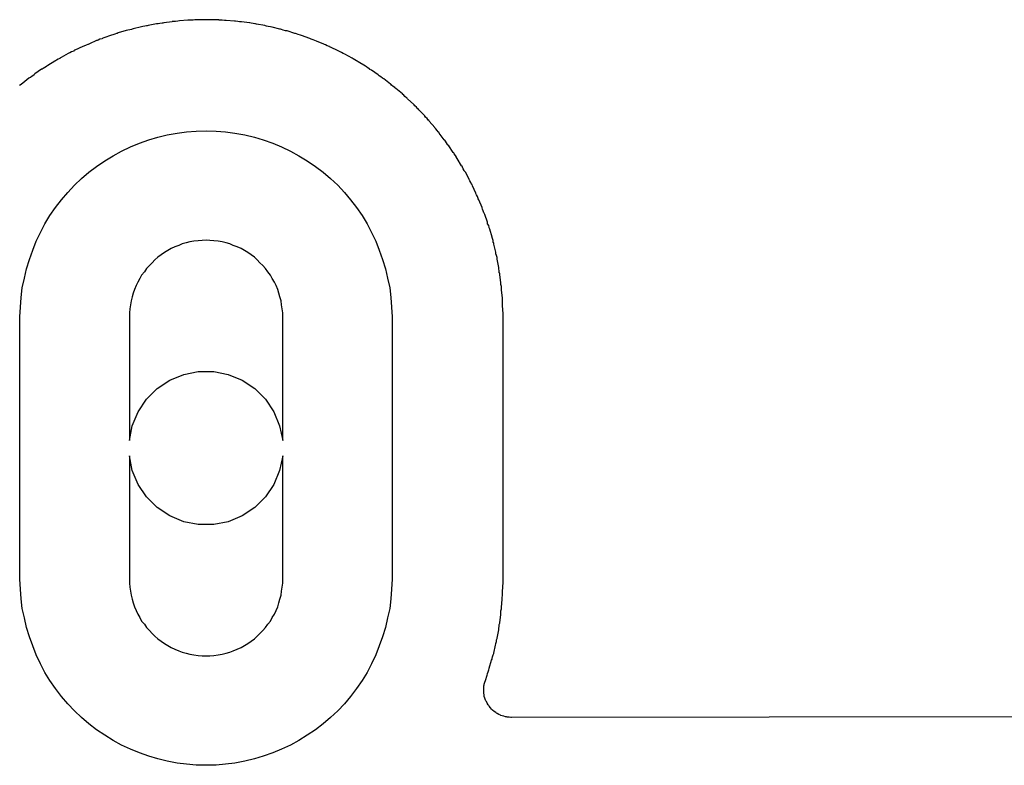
# Model space of a CAD drawing. Extents: x 2.6 to 14.5, y -8.4 to -1.4.
# Tile 32 of 43: x 12.323 to 12.5, y -8.407 to -8.273. Entities that reach past the tile are written whole.
import ezdxf

# ---------------------------------------------------------------- set-up
doc = ezdxf.new("R2010")
doc.units = 0
doc.header["$MEASUREMENT"] = 0
doc.layers.add('BLACK', color=7, linetype='CONTINUOUS')

msp = doc.modelspace()

# ---------------------------------------------------------------- linework, layer by layer
at = {"layer": 'BLACK', "linetype": 'CONTINUOUS'}
for p, q in [((12.3502, -8.27327), (12.3487, -8.27346)), ((12.3505, -8.27326), (12.3502, -8.27326)), ((12.3502, -8.27326), (12.3502, -8.27327)), ((12.3508, -8.27321), (12.3505, -8.27326)), ((12.3512, -8.27319), (12.3508, -8.27321)), ((12.3515, -8.27314), (12.3512, -8.27318)), ((12.3512, -8.27318), (12.3512, -8.27319)), ((12.353, -8.27302), (12.3515, -8.27314)), ((12.3532, -8.27302), (12.353, -8.27302)), ((12.353, -8.27302), (12.353, -8.27302)), ((12.3536, -8.273), (12.3532, -8.27302)), ((12.354, -8.273), (12.3536, -8.273)), ((12.3543, -8.27296), (12.354, -8.27299)), ((12.354, -8.27299), (12.354, -8.273)), ((12.3558, -8.27292), (12.3543, -8.27296)), ((12.3561, -8.27291), (12.3558, -8.27292)), ((12.3562, -8.27291), (12.3561, -8.27291)), ((12.3561, -8.27291), (12.3561, -8.27291)), ((12.3566, -8.27292), (12.3562, -8.27291)), ((12.3567, -8.27292), (12.3566, -8.27292)), ((12.357, -8.27293), (12.3567, -8.27292)), ((12.3571, -8.27292), (12.357, -8.27293)), ((12.3586, -8.27296), (12.3571, -8.27292)), ((12.3586, -8.27297), (12.3586, -8.27296)), ((12.3588, -8.273), (12.3586, -8.27297)), ((12.3592, -8.27301), (12.3588, -8.273)), ((12.3596, -8.27304), (12.3592, -8.27301)), ((12.3599, -8.27304), (12.3596, -8.27304)), ((12.3596, -8.27304), (12.3596, -8.27304)), ((12.3614, -8.27316), (12.3599, -8.27304)), ((12.3616, -8.2732), (12.3614, -8.27316)), ((12.3614, -8.27316), (12.3614, -8.27316)), ((12.362, -8.27324), (12.3616, -8.2732)), ((12.3623, -8.27329), (12.362, -8.27324)), ((12.3624, -8.27329), (12.3623, -8.27329)), ((12.3627, -8.2733), (12.3624, -8.27329)), ((12.3641, -8.27349), (12.3627, -8.2733)), ((12.3419, -8.27488), (12.3405, -8.2753)), ((12.342, -8.27486), (12.3419, -8.27488)), ((12.3422, -8.27482), (12.342, -8.27486)), ((12.3426, -8.27473), (12.3422, -8.27482)), ((12.3429, -8.27465), (12.3426, -8.27473)), ((12.343, -8.27462), (12.3429, -8.27465)), ((12.3432, -8.27455), (12.343, -8.27462)), ((12.3447, -8.2742), (12.3432, -8.27455)), ((12.3449, -8.27416), (12.3447, -8.27418)), ((12.3447, -8.27418), (12.3447, -8.2742)), ((12.3453, -8.27408), (12.3449, -8.27416)), ((12.3456, -8.27402), (12.3453, -8.27408)), ((12.3457, -8.274), (12.3456, -8.27402)), ((12.3459, -8.27393), (12.3457, -8.274)), ((12.3474, -8.27366), (12.3459, -8.27393)), ((12.3475, -8.27365), (12.3474, -8.27366)), ((12.3477, -8.27363), (12.3475, -8.27365)), ((12.348, -8.27357), (12.3477, -8.27363)), ((12.3484, -8.27353), (12.348, -8.27357)), ((12.3485, -8.27352), (12.3484, -8.27353)), ((12.3487, -8.27346), (12.3485, -8.27352)), ((12.3642, -8.2735), (12.3641, -8.27349)), ((12.3644, -8.27355), (12.3642, -8.2735)), ((12.3648, -8.27361), (12.3644, -8.27355)), ((12.3651, -8.27368), (12.3648, -8.27361)), ((12.3652, -8.27368), (12.3651, -8.27368)), ((12.3654, -8.2737), (12.3652, -8.27368)), ((12.3669, -8.27397), (12.3654, -8.2737)), ((12.367, -8.27399), (12.3669, -8.27397)), ((12.3672, -8.27405), (12.367, -8.27399)), ((12.3675, -8.27412), (12.3672, -8.27405)), ((12.3679, -8.27421), (12.3675, -8.27412)), ((12.3679, -8.27422), (12.3679, -8.27421)), ((12.3682, -8.27425), (12.3679, -8.27422)), ((12.3696, -8.2746), (12.3682, -8.27425)), ((12.3697, -8.27462), (12.3696, -8.2746)), ((12.3699, -8.27469), (12.3697, -8.27462)), ((12.3702, -8.27478), (12.3699, -8.27469)), ((12.3706, -8.27489), (12.3702, -8.27478)), ((12.3706, -8.2749), (12.3706, -8.27489)), ((12.3709, -8.27494), (12.3706, -8.2749)), ((12.3723, -8.27537), (12.3709, -8.27494)), ((12.3366, -8.27666), (12.3353, -8.27723)), ((12.3367, -8.27664), (12.3366, -8.27666)), ((12.3369, -8.27658), (12.3367, -8.27664)), ((12.3372, -8.27644), (12.3369, -8.27658)), ((12.3376, -8.27633), (12.3372, -8.27644)), ((12.3379, -8.2762), (12.3376, -8.2763)), ((12.3376, -8.2763), (12.3376, -8.27633)), ((12.3393, -8.2757), (12.3379, -8.2762)), ((12.3395, -8.27563), (12.3393, -8.27568)), ((12.3393, -8.27568), (12.3393, -8.2757)), ((12.3399, -8.27552), (12.3395, -8.27563)), ((12.3402, -8.27542), (12.3399, -8.27552)), ((12.3403, -8.27539), (12.3402, -8.27542)), ((12.3405, -8.2753), (12.3403, -8.27539)), ((12.3724, -8.27539), (12.3723, -8.27537)), ((12.3726, -8.27547), (12.3724, -8.27539)), ((12.3729, -8.27558), (12.3726, -8.27547)), ((12.3733, -8.2757), (12.3729, -8.27558)), ((12.3733, -8.27572), (12.3733, -8.2757)), ((12.3735, -8.27578), (12.3733, -8.27572)), ((12.375, -8.27628), (12.3735, -8.27578)), ((12.375, -8.2763), (12.375, -8.27628)), ((12.3752, -8.2764), (12.375, -8.2763)), ((12.3756, -8.27652), (12.3752, -8.2764)), ((12.3759, -8.27666), (12.3756, -8.27652)), ((12.3759, -8.27668), (12.3759, -8.27666)), ((12.3762, -8.27675), (12.3759, -8.27668)), ((12.3775, -8.27732), (12.3762, -8.27675)), ((12.3321, -8.27871), (12.3318, -8.27888)), ((12.3325, -8.27856), (12.3321, -8.27871)), ((12.3327, -8.2784), (12.3325, -8.27852)), ((12.3325, -8.27852), (12.3325, -8.27856)), ((12.3341, -8.27776), (12.3327, -8.2784)), ((12.3343, -8.27766), (12.3341, -8.27773)), ((12.3341, -8.27773), (12.3341, -8.27776)), ((12.3347, -8.27751), (12.3343, -8.27766)), ((12.335, -8.27738), (12.3347, -8.27751)), ((12.3351, -8.27735), (12.335, -8.27738)), ((12.3353, -8.27723), (12.3351, -8.27735)), ((12.3776, -8.27735), (12.3775, -8.27732)), ((12.3778, -8.27745), (12.3776, -8.27735)), ((12.3781, -8.27759), (12.3778, -8.27745)), ((12.3785, -8.27775), (12.3781, -8.27759)), ((12.3785, -8.27778), (12.3785, -8.27775)), ((12.3787, -8.27786), (12.3785, -8.27778)), ((12.3801, -8.2785), (12.3787, -8.27786)), ((12.3801, -8.27853), (12.3801, -8.2785)), ((12.3803, -8.27865), (12.3801, -8.27853)), ((12.3807, -8.2788), (12.3803, -8.27865)), ((12.3291, -8.28035), (12.3278, -8.28113)), ((12.3292, -8.28032), (12.3291, -8.28035)), ((12.3294, -8.28022), (12.3292, -8.28032)), ((12.3297, -8.28004), (12.3294, -8.28022)), ((12.33, -8.27987), (12.3297, -8.28004)), ((12.3302, -8.2797), (12.33, -8.27983)), ((12.33, -8.27983), (12.33, -8.27987)), ((12.3315, -8.27899), (12.3302, -8.2797)), ((12.3316, -8.27896), (12.3315, -8.27899)), ((12.3318, -8.27888), (12.3316, -8.27896)), ((12.381, -8.27898), (12.3807, -8.2788)), ((12.381, -8.27901), (12.381, -8.27898)), ((12.3813, -8.2791), (12.381, -8.27901)), ((12.3826, -8.27981), (12.3813, -8.2791)), ((12.3826, -8.27984), (12.3826, -8.27981)), ((12.3828, -8.27997), (12.3826, -8.27984)), ((12.3831, -8.28014), (12.3828, -8.27997)), ((12.3834, -8.28034), (12.3831, -8.28014)), ((12.3835, -8.28037), (12.3834, -8.28034)), ((12.3837, -8.28047), (12.3835, -8.28037)), ((12.385, -8.28125), (12.3837, -8.28047)), ((12.3267, -8.28184), (12.3255, -8.28268)), ((12.3268, -8.2818), (12.3267, -8.28184)), ((12.327, -8.2817), (12.3268, -8.2818)), ((12.3273, -8.2815), (12.327, -8.2817)), ((12.3276, -8.28131), (12.3273, -8.2815)), ((12.3278, -8.28113), (12.3276, -8.28127)), ((12.3276, -8.28127), (12.3276, -8.28131)), ((12.385, -8.28129), (12.385, -8.28125)), ((12.3852, -8.28142), (12.385, -8.28129)), ((12.3855, -8.28161), (12.3852, -8.28142)), ((12.3858, -8.28182), (12.3855, -8.28161)), ((12.3858, -8.28185), (12.3858, -8.28182)), ((12.3861, -8.28197), (12.3858, -8.28185)), ((12.3873, -8.28281), (12.3861, -8.28197)), ((12.3244, -8.28345), (12.3233, -8.28435)), ((12.3245, -8.2834), (12.3244, -8.28345)), ((12.3247, -8.28329), (12.3245, -8.2834)), ((12.325, -8.28308), (12.3247, -8.28329)), ((12.3253, -8.28288), (12.325, -8.28308)), ((12.3255, -8.28268), (12.3253, -8.28283)), ((12.3253, -8.28283), (12.3253, -8.28288)), ((12.3873, -8.28285), (12.3873, -8.28281)), ((12.3875, -8.28299), (12.3873, -8.28285)), ((12.3878, -8.2832), (12.3875, -8.28299)), ((12.3881, -8.28342), (12.3878, -8.2832)), ((12.3881, -8.28346), (12.3881, -8.28342)), ((12.3883, -8.28358), (12.3881, -8.28346)), ((12.3895, -8.28449), (12.3883, -8.28358)), ((12.323, -8.28456), (12.3227, -8.28478)), ((12.3231, -8.28452), (12.323, -8.28456)), ((12.3233, -8.28435), (12.3231, -8.28452)), ((12.3896, -8.28453), (12.3895, -8.28449)), ((12.3897, -8.28469), (12.3896, -8.28453)), ((12.39, -8.28491), (12.3897, -8.28469)), ((12.3903, -8.28514), (12.39, -8.28491)), ((12.3903, -8.28518), (12.3903, -8.28514)), ((12.3905, -8.28532), (12.3903, -8.28518)), ((12.3917, -8.28628), (12.3905, -8.28532)), ((12.3917, -8.28633), (12.3917, -8.28628)), ((12.3919, -8.28649), (12.3917, -8.28633)), ((12.3921, -8.28673), (12.3919, -8.28649)), ((12.3924, -8.28698), (12.3921, -8.28673)), ((12.3925, -8.28702), (12.3924, -8.28698)), ((12.3926, -8.28717), (12.3925, -8.28702)), ((12.3937, -8.2882), (12.3926, -8.28717)), ((12.3938, -8.28824), (12.3937, -8.2882)), ((12.3939, -8.28841), (12.3938, -8.28824)), ((12.3942, -8.28866), (12.3939, -8.28841)), ((12.3944, -8.28892), (12.3942, -8.28866)), ((12.3945, -8.28897), (12.3944, -8.28892)), ((12.3946, -8.28912), (12.3945, -8.28897)), ((12.3957, -8.2902), (12.3946, -8.28912)), ((12.3957, -8.29026), (12.3957, -8.2902)), ((12.3958, -8.29043), (12.3957, -8.29026)), ((12.3961, -8.29069), (12.3958, -8.29043)), ((12.3963, -8.29097), (12.3961, -8.29069)), ((12.3964, -8.29102), (12.3963, -8.29097)), ((12.3965, -8.29118), (12.3964, -8.29102)), ((12.3545, -8.29296), (12.3563, -8.29291)), ((12.3563, -8.29291), (12.3563, -8.29291)), ((12.3563, -8.29291), (12.3581, -8.29296)), ((12.3975, -8.29231), (12.3965, -8.29118)), ((12.3975, -8.29237), (12.3975, -8.29231)), ((12.3977, -8.29255), (12.3975, -8.29237)), ((12.3979, -8.29282), (12.3977, -8.29255)), ((12.3981, -8.29311), (12.3979, -8.29282)), ((12.3443, -8.29513), (12.346, -8.29455)), ((12.346, -8.29455), (12.3476, -8.29405)), ((12.346, -8.29455), (12.346, -8.29455)), ((12.346, -8.29455), (12.346, -8.29455)), ((12.3476, -8.29405), (12.3493, -8.29364)), ((12.3476, -8.29405), (12.3476, -8.29405)), ((12.3493, -8.29364), (12.3511, -8.29332)), ((12.3493, -8.29364), (12.3493, -8.29364)), ((12.3493, -8.29364), (12.3493, -8.29364)), ((12.3511, -8.29332), (12.3528, -8.29309)), ((12.3511, -8.29332), (12.3511, -8.29332)), ((12.3528, -8.29309), (12.3545, -8.29296)), ((12.3528, -8.29309), (12.3528, -8.29309)), ((12.3545, -8.29296), (12.3545, -8.29296)), ((12.3581, -8.29296), (12.3581, -8.29296)), ((12.3581, -8.29296), (12.3598, -8.29309)), ((12.3598, -8.29309), (12.3598, -8.29309)), ((12.3598, -8.29309), (12.3615, -8.29332)), ((12.3615, -8.29332), (12.3615, -8.29332)), ((12.3615, -8.29332), (12.3615, -8.29332)), ((12.3615, -8.29332), (12.3633, -8.29364)), ((12.3633, -8.29364), (12.3633, -8.29364)), ((12.3633, -8.29364), (12.365, -8.29405)), ((12.365, -8.29405), (12.365, -8.29405)), ((12.365, -8.29405), (12.365, -8.29405)), ((12.365, -8.29405), (12.3666, -8.29455)), ((12.3666, -8.29455), (12.3666, -8.29455)), ((12.3666, -8.29455), (12.3666, -8.29455)), ((12.3666, -8.29455), (12.3683, -8.29513)), ((12.3982, -8.29316), (12.3981, -8.29311)), ((12.3983, -8.29334), (12.3982, -8.29316)), ((12.3992, -8.29451), (12.3983, -8.29334)), ((12.3993, -8.29457), (12.3992, -8.29451)), ((12.3994, -8.29476), (12.3993, -8.29457)), ((12.3411, -8.29656), (12.3427, -8.2958)), ((12.3427, -8.2958), (12.3443, -8.29513)), ((12.3427, -8.2958), (12.3427, -8.2958)), ((12.3427, -8.2958), (12.3427, -8.2958)), ((12.3443, -8.29513), (12.3443, -8.29513)), ((12.3443, -8.29513), (12.3443, -8.29513)), ((12.3683, -8.29513), (12.3683, -8.29513)), ((12.3683, -8.29513), (12.3683, -8.29513)), ((12.3683, -8.29513), (12.3699, -8.2958)), ((12.3699, -8.2958), (12.3699, -8.2958)), ((12.3699, -8.2958), (12.3699, -8.2958)), ((12.3699, -8.2958), (12.3699, -8.2958)), ((12.3699, -8.2958), (12.3715, -8.29656)), ((12.3996, -8.29505), (12.3994, -8.29476)), ((12.3998, -8.29535), (12.3996, -8.29505)), ((12.3998, -8.2954), (12.3998, -8.29535)), ((12.4, -8.29558), (12.3998, -8.2954)), ((12.4008, -8.29681), (12.4, -8.29558)), ((12.3381, -8.29831), (12.3396, -8.2974)), ((12.3396, -8.2974), (12.3411, -8.29656)), ((12.3396, -8.2974), (12.3396, -8.2974)), ((12.3396, -8.2974), (12.3396, -8.2974)), ((12.3411, -8.29656), (12.3411, -8.29656)), ((12.3411, -8.29656), (12.3411, -8.29656)), ((12.3715, -8.29656), (12.3715, -8.29656)), ((12.3715, -8.29656), (12.373, -8.2974)), ((12.373, -8.2974), (12.373, -8.2974)), ((12.373, -8.2974), (12.3745, -8.29831)), ((12.4009, -8.29687), (12.4008, -8.29681)), ((12.401, -8.29706), (12.4009, -8.29687)), ((12.4012, -8.29736), (12.401, -8.29706)), ((12.4014, -8.29766), (12.4012, -8.29736)), ((12.4014, -8.29772), (12.4014, -8.29766)), ((12.4015, -8.29791), (12.4014, -8.29772)), ((12.4023, -8.29918), (12.4015, -8.29791)), ((12.3352, -8.30037), (12.3366, -8.2993)), ((12.3366, -8.2993), (12.3381, -8.29831)), ((12.3366, -8.2993), (12.3366, -8.2993)), ((12.3366, -8.2993), (12.3366, -8.2993)), ((12.3381, -8.29831), (12.3381, -8.29831)), ((12.3745, -8.29831), (12.3745, -8.29831)), ((12.3745, -8.29831), (12.3745, -8.29831)), ((12.3745, -8.29831), (12.3745, -8.29831)), ((12.3745, -8.29831), (12.376, -8.2993)), ((12.376, -8.2993), (12.376, -8.2993)), ((12.376, -8.2993), (12.376, -8.2993)), ((12.376, -8.2993), (12.376, -8.2993)), ((12.376, -8.2993), (12.376, -8.2993)), ((12.376, -8.2993), (12.3774, -8.30037)), ((12.4024, -8.29924), (12.4023, -8.29918)), ((12.4025, -8.29944), (12.4024, -8.29924)), ((12.4026, -8.29975), (12.4025, -8.29944)), ((12.4028, -8.30006), (12.4026, -8.29975)), ((12.3326, -8.30271), (12.3339, -8.30151)), ((12.3339, -8.30151), (12.3352, -8.30037)), ((12.3339, -8.30151), (12.3339, -8.30151)), ((12.3339, -8.30151), (12.3339, -8.30151)), ((12.3352, -8.30037), (12.3352, -8.30037)), ((12.3352, -8.30037), (12.3352, -8.30037)), ((12.3774, -8.30037), (12.3774, -8.30037)), ((12.3774, -8.30037), (12.3787, -8.30151)), ((12.3787, -8.30151), (12.3787, -8.30151)), ((12.3787, -8.30151), (12.38, -8.30271)), ((12.4028, -8.30012), (12.4028, -8.30006)), ((12.403, -8.30032), (12.4028, -8.30012)), ((12.4037, -8.30163), (12.403, -8.30032)), ((12.4037, -8.30169), (12.4037, -8.30163)), ((12.4038, -8.30189), (12.4037, -8.30169)), ((12.3314, -8.30398), (12.3326, -8.30271)), ((12.3326, -8.30271), (12.3326, -8.30271)), ((12.3326, -8.30271), (12.3326, -8.30271)), ((12.38, -8.30271), (12.38, -8.30271)), ((12.38, -8.30271), (12.38, -8.30271)), ((12.38, -8.30271), (12.3812, -8.30398)), ((12.404, -8.30221), (12.4038, -8.30189)), ((12.4041, -8.30253), (12.404, -8.30221)), ((12.4042, -8.30259), (12.4041, -8.30253)), ((12.4043, -8.30279), (12.4042, -8.30259)), ((12.4049, -8.30414), (12.4043, -8.30279)), ((12.3292, -8.30671), (12.3303, -8.30532)), ((12.3303, -8.30532), (12.3314, -8.30398)), ((12.3303, -8.30532), (12.3303, -8.30532)), ((12.3314, -8.30398), (12.3314, -8.30398)), ((12.3314, -8.30398), (12.3314, -8.30398)), ((12.3812, -8.30398), (12.3812, -8.30398)), ((12.3812, -8.30398), (12.3812, -8.30398)), ((12.3812, -8.30398), (12.3812, -8.30398)), ((12.3812, -8.30398), (12.3812, -8.30398)), ((12.3812, -8.30398), (12.3823, -8.30532)), ((12.3823, -8.30532), (12.3823, -8.30532)), ((12.3823, -8.30532), (12.3823, -8.30532)), ((12.3823, -8.30532), (12.3834, -8.30671)), ((12.4049, -8.3042), (12.4049, -8.30414)), ((12.405, -8.30441), (12.4049, -8.3042)), ((12.4052, -8.30473), (12.405, -8.30441)), ((12.4053, -8.30507), (12.4052, -8.30473)), ((12.4053, -8.30513), (12.4053, -8.30507)), ((12.4054, -8.30534), (12.4053, -8.30513)), ((12.3282, -8.30815), (12.3292, -8.30671)), ((12.3292, -8.30671), (12.3292, -8.30671)), ((12.3292, -8.30671), (12.3292, -8.30671)), ((12.3834, -8.30671), (12.3834, -8.30671)), ((12.3834, -8.30671), (12.3834, -8.30671)), ((12.3834, -8.30671), (12.3844, -8.30815)), ((12.406, -8.30671), (12.4054, -8.30534)), ((12.406, -8.30678), (12.406, -8.30671)), ((12.4061, -8.30699), (12.406, -8.30678)), ((12.4062, -8.30732), (12.4061, -8.30699)), ((12.3273, -8.30964), (12.3282, -8.30815)), ((12.3282, -8.30815), (12.3282, -8.30815)), ((12.3844, -8.30815), (12.3844, -8.30815)), ((12.3844, -8.30815), (12.3853, -8.30964)), ((12.4063, -8.30766), (12.4062, -8.30732)), ((12.4064, -8.30772), (12.4063, -8.30766)), ((12.4065, -8.30794), (12.4064, -8.30772)), ((12.407, -8.30934), (12.4065, -8.30794)), ((12.3265, -8.31118), (12.3273, -8.30964)), ((12.3273, -8.30964), (12.3273, -8.30964)), ((12.3273, -8.30964), (12.3273, -8.30964)), ((12.3853, -8.30964), (12.3853, -8.30964)), ((12.3853, -8.30964), (12.3853, -8.30964)), ((12.3853, -8.30964), (12.3861, -8.31118)), ((12.407, -8.30941), (12.407, -8.30934)), ((12.407, -8.30962), (12.407, -8.30941)), ((12.4072, -8.30996), (12.407, -8.30962)), ((12.4073, -8.31031), (12.4072, -8.30996)), ((12.4073, -8.31037), (12.4073, -8.31031)), ((12.4074, -8.31059), (12.4073, -8.31037)), ((12.4078, -8.31202), (12.4074, -8.31059)), ((12.3257, -8.31277), (12.3265, -8.31118)), ((12.3265, -8.31118), (12.3265, -8.31118)), ((12.3861, -8.31118), (12.3861, -8.31118)), ((12.3861, -8.31118), (12.3861, -8.31118)), ((12.3861, -8.31118), (12.3869, -8.31277)), ((12.4078, -8.31209), (12.4078, -8.31202)), ((12.4079, -8.3123), (12.4078, -8.31209)), ((12.408, -8.31265), (12.4079, -8.3123)), ((12.3251, -8.31438), (12.3257, -8.31277)), ((12.3257, -8.31277), (12.3257, -8.31277)), ((12.3257, -8.31277), (12.3257, -8.31277)), ((12.35, -8.3141), (12.3494, -8.31445)), ((12.3507, -8.31379), (12.35, -8.3141)), ((12.35, -8.3141), (12.35, -8.3141)), ((12.35, -8.3141), (12.35, -8.3141)), ((12.3514, -8.31352), (12.3507, -8.31379)), ((12.3507, -8.31379), (12.3507, -8.31379)), ((12.3507, -8.31379), (12.3507, -8.31379)), ((12.352, -8.31327), (12.3514, -8.31352)), ((12.3527, -8.31307), (12.352, -8.31327)), ((12.3534, -8.3129), (12.3527, -8.31307)), ((12.3541, -8.31277), (12.3534, -8.3129)), ((12.3534, -8.3129), (12.3534, -8.3129)), ((12.3549, -8.31268), (12.3541, -8.31277)), ((12.3541, -8.31277), (12.3541, -8.31277)), ((12.3556, -8.31262), (12.3549, -8.31268)), ((12.3549, -8.31268), (12.3549, -8.31268)), ((12.3563, -8.3126), (12.3556, -8.31262)), ((12.357, -8.31262), (12.3563, -8.3126)), ((12.3577, -8.31268), (12.357, -8.31262)), ((12.357, -8.31262), (12.357, -8.31262)), ((12.3585, -8.31277), (12.3577, -8.31268)), ((12.3592, -8.3129), (12.3585, -8.31277)), ((12.3585, -8.31277), (12.3585, -8.31277)), ((12.3599, -8.31307), (12.3592, -8.3129)), ((12.3592, -8.3129), (12.3592, -8.3129)), ((12.3606, -8.31327), (12.3599, -8.31307)), ((12.3599, -8.31307), (12.3599, -8.31307)), ((12.3612, -8.31352), (12.3606, -8.31327)), ((12.3606, -8.31327), (12.3606, -8.31327)), ((12.3619, -8.31379), (12.3612, -8.31352)), ((12.3612, -8.31352), (12.3612, -8.31352)), ((12.3626, -8.3141), (12.3619, -8.31379)), ((12.3619, -8.31379), (12.3619, -8.31379)), ((12.3632, -8.31445), (12.3626, -8.3141)), ((12.3869, -8.31277), (12.3869, -8.31277)), ((12.3869, -8.31277), (12.3869, -8.31277)), ((12.3869, -8.31277), (12.3875, -8.31438)), ((12.408, -8.313), (12.408, -8.31265)), ((12.4081, -8.31306), (12.408, -8.313)), ((12.4081, -8.31329), (12.4081, -8.31306)), ((12.4085, -8.31473), (12.4081, -8.31329)), ((12.3245, -8.31604), (12.3251, -8.31438)), ((12.3251, -8.31438), (12.3251, -8.31438)), ((12.3251, -8.31438), (12.3251, -8.31438)), ((12.3476, -8.31567), (12.3471, -8.31614)), ((12.3482, -8.31523), (12.3476, -8.31567)), ((12.3476, -8.31567), (12.3476, -8.31567)), ((12.3488, -8.31482), (12.3482, -8.31523)), ((12.3482, -8.31523), (12.3482, -8.31523)), ((12.3494, -8.31445), (12.3488, -8.31482)), ((12.3488, -8.31482), (12.3488, -8.31482)), ((12.3638, -8.31482), (12.3632, -8.31445)), ((12.3644, -8.31523), (12.3638, -8.31482)), ((12.3638, -8.31482), (12.3638, -8.31482)), ((12.3638, -8.31482), (12.3638, -8.31482)), ((12.365, -8.31567), (12.3644, -8.31523)), ((12.3644, -8.31523), (12.3644, -8.31523)), ((12.3644, -8.31523), (12.3644, -8.31523)), ((12.3655, -8.31614), (12.365, -8.31567)), ((12.3875, -8.31438), (12.3875, -8.31438)), ((12.3875, -8.31438), (12.3881, -8.31604)), ((12.4085, -8.3148), (12.4085, -8.31473)), ((12.4085, -8.31502), (12.4085, -8.3148)), ((12.4086, -8.31537), (12.4085, -8.31502)), ((12.4087, -8.31572), (12.4086, -8.31537)), ((12.4087, -8.31579), (12.4087, -8.31572)), ((12.4087, -8.31602), (12.4087, -8.31579)), ((12.3236, -8.31942), (12.324, -8.31772)), ((12.324, -8.31772), (12.3245, -8.31604)), ((12.324, -8.31772), (12.324, -8.31772)), ((12.324, -8.31772), (12.324, -8.31772)), ((12.3245, -8.31604), (12.3245, -8.31604)), ((12.3245, -8.31604), (12.3245, -8.31604)), ((12.3456, -8.31771), (12.3452, -8.31828)), ((12.3461, -8.31716), (12.3456, -8.31771)), ((12.3456, -8.31771), (12.3456, -8.31771)), ((12.3466, -8.31664), (12.3461, -8.31716)), ((12.3461, -8.31716), (12.3461, -8.31716)), ((12.3461, -8.31716), (12.3461, -8.31716)), ((12.3471, -8.31614), (12.3466, -8.31664)), ((12.3466, -8.31664), (12.3466, -8.31664)), ((12.3466, -8.31664), (12.3466, -8.31664)), ((12.3471, -8.31614), (12.3471, -8.31614)), ((12.366, -8.31664), (12.3655, -8.31614)), ((12.3655, -8.31614), (12.3655, -8.31614)), ((12.3655, -8.31614), (12.3655, -8.31614)), ((12.3665, -8.31716), (12.366, -8.31664)), ((12.366, -8.31664), (12.366, -8.31664)), ((12.366, -8.31664), (12.366, -8.31664)), ((12.367, -8.31771), (12.3665, -8.31716)), ((12.3665, -8.31716), (12.3665, -8.31716)), ((12.3674, -8.31828), (12.367, -8.31771)), ((12.3881, -8.31604), (12.3881, -8.31604)), ((12.3881, -8.31604), (12.3886, -8.31772)), ((12.3886, -8.31772), (12.3886, -8.31772)), ((12.3886, -8.31772), (12.389, -8.31942)), ((12.409, -8.31748), (12.4087, -8.31602)), ((12.409, -8.31755), (12.409, -8.31748)), ((12.409, -8.31777), (12.409, -8.31755)), ((12.3232, -8.32114), (12.3236, -8.31942)), ((12.3236, -8.31942), (12.3236, -8.31942)), ((12.3444, -8.31949), (12.344, -8.32012)), ((12.3447, -8.31887), (12.3444, -8.31949)), ((12.3452, -8.31828), (12.3447, -8.31887)), ((12.3447, -8.31887), (12.3447, -8.31887)), ((12.3679, -8.31887), (12.3674, -8.31828)), ((12.3674, -8.31828), (12.3674, -8.31828)), ((12.3682, -8.31949), (12.3679, -8.31887)), ((12.3679, -8.31887), (12.3679, -8.31887)), ((12.3686, -8.32012), (12.3682, -8.31949)), ((12.389, -8.31942), (12.389, -8.31942)), ((12.389, -8.31942), (12.3894, -8.32114)), ((12.4091, -8.31812), (12.409, -8.31777)), ((12.4091, -8.31848), (12.4091, -8.31812)), ((12.4092, -8.31854), (12.4091, -8.31848)), ((12.4092, -8.31877), (12.4092, -8.31854)), ((12.4094, -8.32025), (12.4092, -8.31877)), ((12.323, -8.32288), (12.3232, -8.32114)), ((12.3232, -8.32114), (12.3232, -8.32114)), ((12.3232, -8.32114), (12.3232, -8.32114)), ((12.3437, -8.32077), (12.3434, -8.32144)), ((12.344, -8.32012), (12.3437, -8.32077)), ((12.3689, -8.32077), (12.3686, -8.32012)), ((12.3686, -8.32012), (12.3686, -8.32012)), ((12.3686, -8.32012), (12.3686, -8.32012)), ((12.3692, -8.32144), (12.3689, -8.32077)), ((12.3689, -8.32077), (12.3689, -8.32077)), ((12.3689, -8.32077), (12.3689, -8.32077)), ((12.3894, -8.32114), (12.3894, -8.32114)), ((12.3894, -8.32114), (12.3896, -8.32288)), ((12.4094, -8.32032), (12.4094, -8.32025)), ((12.4094, -8.32054), (12.4094, -8.32032)), ((12.4095, -8.3209), (12.4094, -8.32054)), ((12.4095, -8.32125), (12.4095, -8.3209)), ((12.4095, -8.32132), (12.4095, -8.32125)), ((12.3229, -8.32463), (12.323, -8.32288)), ((12.323, -8.32288), (12.323, -8.32288)), ((12.343, -8.32281), (12.3428, -8.32351)), ((12.3432, -8.32212), (12.343, -8.32281)), ((12.343, -8.32281), (12.343, -8.32281)), ((12.3434, -8.32144), (12.3432, -8.32212)), ((12.3432, -8.32212), (12.3432, -8.32212)), ((12.3434, -8.32144), (12.3434, -8.32144)), ((12.3694, -8.32212), (12.3692, -8.32144)), ((12.3692, -8.32144), (12.3692, -8.32144)), ((12.3696, -8.32281), (12.3694, -8.32212)), ((12.3694, -8.32212), (12.3694, -8.32212)), ((12.3698, -8.32351), (12.3696, -8.32281)), ((12.3696, -8.32281), (12.3696, -8.32281)), ((12.3896, -8.32288), (12.3896, -8.32288)), ((12.3896, -8.32288), (12.3897, -8.32463)), ((12.4095, -8.32155), (12.4095, -8.32132)), ((12.4097, -8.32304), (12.4095, -8.32155)), ((12.4097, -8.32311), (12.4097, -8.32304)), ((12.3228, -8.32638), (12.3229, -8.32463)), ((12.3229, -8.32463), (12.3229, -8.32463)), ((12.3427, -8.32422), (12.3426, -8.32494)), ((12.3428, -8.32351), (12.3427, -8.32422)), ((12.3427, -8.32422), (12.3427, -8.32422)), ((12.3428, -8.32351), (12.3428, -8.32351)), ((12.3699, -8.32422), (12.3698, -8.32351)), ((12.3698, -8.32351), (12.3698, -8.32351)), ((12.37, -8.32494), (12.3699, -8.32422)), ((12.3699, -8.32422), (12.3699, -8.32422)), ((12.3897, -8.32463), (12.3897, -8.32463)), ((12.3897, -8.32463), (12.3898, -8.32638)), ((12.4097, -8.32333), (12.4097, -8.32311)), ((12.4097, -8.32369), (12.4097, -8.32333)), ((12.4097, -8.32404), (12.4097, -8.32369)), ((12.4097, -8.32411), (12.4097, -8.32404)), ((12.4097, -8.32435), (12.4097, -8.32411)), ((12.4098, -8.32583), (12.4097, -8.32435)), ((12.3228, -8.37362), (12.3228, -8.32638)), ((12.3426, -8.32494), (12.3425, -8.32566)), ((12.3425, -8.32566), (12.3425, -8.32566)), ((12.3425, -8.32566), (12.3425, -8.32638)), ((12.3425, -8.32638), (12.3425, -8.34863)), ((12.3701, -8.32566), (12.37, -8.32494)), ((12.3701, -8.32638), (12.3701, -8.32566)), ((12.3701, -8.32566), (12.3701, -8.32566)), ((12.3701, -8.34863), (12.3701, -8.32638)), ((12.3898, -8.32638), (12.3898, -8.37362)), ((12.4098, -8.32617), (12.4098, -8.32583)), ((12.4098, -8.32624), (12.4098, -8.32617)), ((12.4098, -8.32631), (12.4098, -8.32624)), ((12.4098, -8.32638), (12.4098, -8.32631)), ((12.4098, -8.3736), (12.4098, -8.32638)), ((12.3498, -8.33779), (12.3523, -8.33675)), ((12.3523, -8.33675), (12.3549, -8.33622)), ((12.3549, -8.33622), (12.3577, -8.33622)), ((12.3577, -8.33622), (12.3603, -8.33675)), ((12.3603, -8.33675), (12.3628, -8.33779)), ((12.3475, -8.3393), (12.3498, -8.33779)), ((12.3628, -8.33779), (12.3651, -8.3393)), ((12.3456, -8.34122), (12.3475, -8.3393)), ((12.3651, -8.3393), (12.367, -8.34122)), ((12.3441, -8.34347), (12.3456, -8.34122)), ((12.367, -8.34122), (12.3685, -8.34347)), ((12.343, -8.34598), (12.3441, -8.34347)), ((12.3685, -8.34347), (12.3695, -8.34598)), ((12.3425, -8.34863), (12.343, -8.34598)), ((12.3695, -8.34598), (12.3701, -8.34863)), ((12.343, -8.35402), (12.3425, -8.35137)), ((12.3425, -8.35137), (12.3425, -8.37362)), ((12.3701, -8.35137), (12.3695, -8.35402)), ((12.3701, -8.37362), (12.3701, -8.35137)), ((12.3441, -8.35653), (12.343, -8.35402)), ((12.3695, -8.35402), (12.3685, -8.35653)), ((12.3456, -8.35878), (12.3441, -8.35653)), ((12.3685, -8.35653), (12.367, -8.35878)), ((12.3475, -8.3607), (12.3456, -8.35878)), ((12.367, -8.35878), (12.3651, -8.3607)), ((12.3498, -8.36221), (12.3475, -8.3607)), ((12.3651, -8.3607), (12.3628, -8.36221)), ((12.3523, -8.36325), (12.3498, -8.36221)), ((12.3549, -8.36378), (12.3523, -8.36325)), ((12.3577, -8.36378), (12.3549, -8.36378)), ((12.3603, -8.36325), (12.3577, -8.36378)), ((12.3628, -8.36221), (12.3603, -8.36325)), ((12.3229, -8.37537), (12.3228, -8.37362)), ((12.3425, -8.37362), (12.3425, -8.37434)), ((12.3425, -8.37434), (12.3425, -8.37434)), ((12.3425, -8.37434), (12.3426, -8.37506)), ((12.37, -8.37506), (12.3701, -8.37434)), ((12.3701, -8.37434), (12.3701, -8.37362)), ((12.3701, -8.37434), (12.3701, -8.37434)), ((12.3898, -8.37362), (12.3897, -8.37537)), ((12.4097, -8.37588), (12.4098, -8.37415)), ((12.4098, -8.37394), (12.4098, -8.3736)), ((12.4098, -8.37401), (12.4098, -8.37394)), ((12.4098, -8.37408), (12.4098, -8.37401)), ((12.4098, -8.37415), (12.4098, -8.37408)), ((12.323, -8.37712), (12.3229, -8.37537)), ((12.3229, -8.37537), (12.3229, -8.37537)), ((12.3426, -8.37506), (12.3426, -8.37506)), ((12.3426, -8.37506), (12.3427, -8.37578)), ((12.3427, -8.37578), (12.3428, -8.37649)), ((12.3698, -8.37649), (12.3699, -8.37578)), ((12.3699, -8.37578), (12.37, -8.37506)), ((12.3699, -8.37578), (12.3699, -8.37578)), ((12.3897, -8.37537), (12.3896, -8.37712)), ((12.3897, -8.37537), (12.3897, -8.37537)), ((12.4097, -8.37595), (12.4097, -8.37588)), ((12.4097, -8.37617), (12.4097, -8.37595)), ((12.4097, -8.37652), (12.4097, -8.37617)), ((12.3232, -8.37886), (12.323, -8.37712)), ((12.323, -8.37712), (12.323, -8.37712)), ((12.3428, -8.37649), (12.3428, -8.37649)), ((12.3428, -8.37649), (12.343, -8.37719)), ((12.343, -8.37719), (12.3432, -8.37788)), ((12.3432, -8.37788), (12.3434, -8.37856)), ((12.3692, -8.37856), (12.3694, -8.37788)), ((12.3694, -8.37788), (12.3696, -8.37719)), ((12.3696, -8.37719), (12.3698, -8.37649)), ((12.3698, -8.37649), (12.3698, -8.37649)), ((12.3896, -8.37712), (12.3894, -8.37886)), ((12.3896, -8.37712), (12.3896, -8.37712)), ((12.4095, -8.37867), (12.4096, -8.37719)), ((12.4096, -8.37688), (12.4097, -8.37652)), ((12.4096, -8.37695), (12.4096, -8.37688)), ((12.4096, -8.37719), (12.4096, -8.37695)), ((12.3236, -8.38058), (12.3232, -8.37886)), ((12.3232, -8.37886), (12.3232, -8.37886)), ((12.3434, -8.37856), (12.3437, -8.37923)), ((12.3437, -8.37923), (12.3437, -8.37923)), ((12.3437, -8.37923), (12.344, -8.37988)), ((12.3686, -8.37988), (12.3689, -8.37923)), ((12.3689, -8.37923), (12.3692, -8.37856)), ((12.3689, -8.37923), (12.3689, -8.37923)), ((12.3689, -8.37923), (12.3689, -8.37923)), ((12.3692, -8.37856), (12.3692, -8.37856)), ((12.3894, -8.37886), (12.389, -8.38058)), ((12.3894, -8.37886), (12.3894, -8.37886)), ((12.3894, -8.37886), (12.3894, -8.37886)), ((12.4094, -8.37931), (12.4095, -8.37896)), ((12.4094, -8.37967), (12.4094, -8.37931)), ((12.4094, -8.37974), (12.4094, -8.37967)), ((12.4094, -8.37997), (12.4094, -8.37974)), ((12.4095, -8.37874), (12.4095, -8.37867)), ((12.4095, -8.37896), (12.4095, -8.37874)), ((12.324, -8.38228), (12.3236, -8.38058)), ((12.3236, -8.38058), (12.3236, -8.38058)), ((12.3236, -8.38058), (12.3236, -8.38058)), ((12.3236, -8.38058), (12.3236, -8.38058)), ((12.344, -8.37988), (12.3444, -8.38051)), ((12.3444, -8.38051), (12.3444, -8.38051)), ((12.3444, -8.38051), (12.3447, -8.38113)), ((12.3447, -8.38113), (12.3447, -8.38113)), ((12.3447, -8.38113), (12.3452, -8.38172)), ((12.3674, -8.38172), (12.3679, -8.38113)), ((12.3679, -8.38113), (12.3682, -8.38051)), ((12.3679, -8.38113), (12.3679, -8.38113)), ((12.3682, -8.38051), (12.3686, -8.37988)), ((12.3682, -8.38051), (12.3682, -8.38051)), ((12.3682, -8.38051), (12.3682, -8.38051)), ((12.389, -8.38058), (12.3886, -8.38228)), ((12.389, -8.38058), (12.389, -8.38058)), ((12.389, -8.38058), (12.389, -8.38058)), ((12.4091, -8.38173), (12.4092, -8.38152)), ((12.4092, -8.38145), (12.4094, -8.37997)), ((12.4092, -8.38152), (12.4092, -8.38145)), ((12.3245, -8.38396), (12.324, -8.38228)), ((12.324, -8.38228), (12.324, -8.38228)), ((12.324, -8.38228), (12.324, -8.38228)), ((12.3452, -8.38172), (12.3452, -8.38172)), ((12.3452, -8.38172), (12.3456, -8.38229)), ((12.3456, -8.38229), (12.3461, -8.38284)), ((12.3461, -8.38284), (12.3461, -8.38284)), ((12.3461, -8.38284), (12.3461, -8.38284)), ((12.3461, -8.38284), (12.3461, -8.38284)), ((12.3461, -8.38284), (12.3466, -8.38336)), ((12.366, -8.38336), (12.3665, -8.38284)), ((12.3665, -8.38284), (12.367, -8.38229)), ((12.3665, -8.38284), (12.3665, -8.38284)), ((12.367, -8.38229), (12.3674, -8.38172)), ((12.3886, -8.38228), (12.3881, -8.38396)), ((12.3886, -8.38228), (12.3886, -8.38228)), ((12.3886, -8.38228), (12.3886, -8.38228)), ((12.4087, -8.3842), (12.409, -8.38274)), ((12.409, -8.38244), (12.4091, -8.38209)), ((12.409, -8.38251), (12.409, -8.38244)), ((12.409, -8.38274), (12.409, -8.38251)), ((12.4091, -8.38209), (12.4091, -8.38173)), ((12.3251, -8.38562), (12.3245, -8.38396)), ((12.3245, -8.38396), (12.3245, -8.38396)), ((12.3466, -8.38336), (12.3466, -8.38336)), ((12.3466, -8.38336), (12.3466, -8.38336)), ((12.3466, -8.38336), (12.3466, -8.38336)), ((12.3466, -8.38336), (12.3471, -8.38386)), ((12.3471, -8.38386), (12.3471, -8.38386)), ((12.3471, -8.38386), (12.3476, -8.38433)), ((12.3476, -8.38433), (12.3482, -8.38477)), ((12.3482, -8.38477), (12.3488, -8.38518)), ((12.3638, -8.38518), (12.3644, -8.38477)), ((12.3644, -8.38477), (12.365, -8.38433)), ((12.3644, -8.38477), (12.3644, -8.38477)), ((12.365, -8.38433), (12.3655, -8.38386)), ((12.3655, -8.38386), (12.366, -8.38336)), ((12.3655, -8.38386), (12.3655, -8.38386)), ((12.3655, -8.38386), (12.3655, -8.38386)), ((12.366, -8.38336), (12.366, -8.38336)), ((12.366, -8.38336), (12.366, -8.38336)), ((12.3881, -8.38396), (12.3875, -8.38562)), ((12.3881, -8.38396), (12.3881, -8.38396)), ((12.3881, -8.38396), (12.3881, -8.38396)), ((12.4085, -8.38518), (12.4086, -8.38484)), ((12.4086, -8.38449), (12.4087, -8.38428)), ((12.4086, -8.38484), (12.4086, -8.38449)), ((12.4087, -8.38428), (12.4087, -8.3842)), ((12.3257, -8.38723), (12.3251, -8.38562)), ((12.3251, -8.38562), (12.3251, -8.38562)), ((12.3251, -8.38562), (12.3251, -8.38562)), ((12.3488, -8.38518), (12.3488, -8.38518)), ((12.3488, -8.38518), (12.3494, -8.38555)), ((12.3494, -8.38555), (12.35, -8.3859)), ((12.35, -8.3859), (12.35, -8.3859)), ((12.35, -8.3859), (12.3507, -8.38621)), ((12.3507, -8.38621), (12.3507, -8.38621)), ((12.3507, -8.38621), (12.3507, -8.38621)), ((12.3507, -8.38621), (12.3507, -8.38621)), ((12.3507, -8.38621), (12.3514, -8.38648)), ((12.3514, -8.38648), (12.3514, -8.38648)), ((12.3514, -8.38648), (12.352, -8.38673)), ((12.352, -8.38673), (12.3527, -8.38693)), ((12.3599, -8.38693), (12.3606, -8.38673)), ((12.3606, -8.38673), (12.3612, -8.38648)), ((12.3612, -8.38648), (12.3619, -8.38621)), ((12.3619, -8.38621), (12.3626, -8.3859)), ((12.3619, -8.38621), (12.3619, -8.38621)), ((12.3626, -8.3859), (12.3632, -8.38555)), ((12.3632, -8.38555), (12.3638, -8.38518)), ((12.3638, -8.38518), (12.3638, -8.38518)), ((12.3875, -8.38562), (12.3869, -8.38723)), ((12.3875, -8.38562), (12.3875, -8.38562)), ((12.3875, -8.38562), (12.3875, -8.38562)), ((12.4081, -8.38693), (12.4084, -8.38549)), ((12.4084, -8.38549), (12.4085, -8.38525)), ((12.4085, -8.38525), (12.4085, -8.38518)), ((12.3265, -8.38882), (12.3257, -8.38723)), ((12.3257, -8.38723), (12.3257, -8.38723)), ((12.3257, -8.38723), (12.3257, -8.38723)), ((12.3257, -8.38723), (12.3257, -8.38723)), ((12.3527, -8.38693), (12.3527, -8.38693)), ((12.3527, -8.38693), (12.3534, -8.3871)), ((12.3534, -8.3871), (12.3541, -8.38723)), ((12.3541, -8.38723), (12.3541, -8.38723)), ((12.3541, -8.38723), (12.3549, -8.38732)), ((12.3549, -8.38732), (12.3556, -8.38738)), ((12.3556, -8.38738), (12.3556, -8.38738)), ((12.3556, -8.38738), (12.3563, -8.3874)), ((12.3563, -8.3874), (12.357, -8.38738)), ((12.357, -8.38738), (12.3577, -8.38732)), ((12.3577, -8.38732), (12.3585, -8.38723)), ((12.3577, -8.38732), (12.3577, -8.38732)), ((12.3585, -8.38723), (12.3592, -8.3871)), ((12.3585, -8.38723), (12.3585, -8.38723)), ((12.3592, -8.3871), (12.3599, -8.38693)), ((12.3592, -8.3871), (12.3592, -8.3871)), ((12.3599, -8.38693), (12.3599, -8.38693)), ((12.3869, -8.38723), (12.3861, -8.38882)), ((12.3869, -8.38723), (12.3869, -8.38723)), ((12.3869, -8.38723), (12.3869, -8.38723)), ((12.4073, -8.38963), (12.4077, -8.3882)), ((12.4077, -8.3882), (12.4078, -8.38797)), ((12.4078, -8.3879), (12.4079, -8.38756)), ((12.4078, -8.38797), (12.4078, -8.3879)), ((12.4079, -8.38756), (12.408, -8.38721)), ((12.408, -8.38721), (12.4081, -8.387)), ((12.4081, -8.387), (12.4081, -8.38693)), ((12.3273, -8.39036), (12.3265, -8.38882)), ((12.3265, -8.38882), (12.3265, -8.38882)), ((12.3265, -8.38882), (12.3265, -8.38882)), ((12.3282, -8.39185), (12.3273, -8.39036)), ((12.3273, -8.39036), (12.3273, -8.39036)), ((12.3273, -8.39036), (12.3273, -8.39036)), ((12.3853, -8.39036), (12.3844, -8.39185)), ((12.3861, -8.38882), (12.3853, -8.39036)), ((12.3853, -8.39036), (12.3853, -8.39036)), ((12.3861, -8.38882), (12.3861, -8.38882)), ((12.407, -8.39057), (12.4071, -8.39024)), ((12.4071, -8.39024), (12.4072, -8.3899)), ((12.4072, -8.3899), (12.4073, -8.38969)), ((12.4073, -8.38969), (12.4073, -8.38963)), ((12.3292, -8.39329), (12.3282, -8.39185)), ((12.3282, -8.39185), (12.3282, -8.39185)), ((12.3282, -8.39185), (12.3282, -8.39185)), ((12.3844, -8.39185), (12.3834, -8.39329)), ((12.3844, -8.39185), (12.3844, -8.39185)), ((12.3844, -8.39185), (12.3844, -8.39185)), ((12.4064, -8.39248), (12.4065, -8.39215)), ((12.4065, -8.39215), (12.4066, -8.39182)), ((12.4066, -8.39182), (12.4069, -8.39087)), ((12.4069, -8.39087), (12.407, -8.39064)), ((12.407, -8.39064), (12.407, -8.39057)), ((12.3303, -8.39468), (12.3292, -8.39329)), ((12.3292, -8.39329), (12.3292, -8.39329)), ((12.3834, -8.39329), (12.3823, -8.39468)), ((12.3834, -8.39329), (12.3834, -8.39329)), ((12.4063, -8.39276), (12.4064, -8.39263)), ((12.4063, -8.39311), (12.4063, -8.39276)), ((12.4063, -8.39346), (12.4063, -8.39311)), ((12.4063, -8.3936), (12.4063, -8.39346)), ((12.4063, -8.39374), (12.4063, -8.3936)), ((12.4063, -8.39408), (12.4063, -8.39374)), ((12.4064, -8.39263), (12.4064, -8.39248)), ((12.3314, -8.39602), (12.3303, -8.39468)), ((12.3303, -8.39468), (12.3303, -8.39468)), ((12.3303, -8.39468), (12.3303, -8.39468)), ((12.3823, -8.39468), (12.3812, -8.39602)), ((12.3823, -8.39468), (12.3823, -8.39468)), ((12.4064, -8.39443), (12.4063, -8.39408)), ((12.4064, -8.39456), (12.4064, -8.39443)), ((12.4064, -8.3947), (12.4064, -8.39456)), ((12.4065, -8.39503), (12.4064, -8.3947)), ((12.4066, -8.39536), (12.4065, -8.39503)), ((12.4067, -8.39549), (12.4066, -8.39536)), ((12.4068, -8.39562), (12.4067, -8.39549)), ((12.4069, -8.39592), (12.4068, -8.39562)), ((12.3326, -8.39729), (12.3314, -8.39602)), ((12.3314, -8.39602), (12.3314, -8.39602)), ((12.3314, -8.39602), (12.3314, -8.39602)), ((12.3339, -8.39849), (12.3326, -8.39729)), ((12.3326, -8.39729), (12.3326, -8.39729)), ((12.3326, -8.39729), (12.3326, -8.39729)), ((12.38, -8.39729), (12.3787, -8.39849)), ((12.3812, -8.39602), (12.38, -8.39729)), ((12.38, -8.39729), (12.38, -8.39729)), ((12.3812, -8.39602), (12.3812, -8.39602)), ((12.4071, -8.39623), (12.4069, -8.39592)), ((12.4072, -8.39634), (12.4071, -8.39623)), ((12.4073, -8.39646), (12.4072, -8.39634)), ((12.4075, -8.39672), (12.4073, -8.39646)), ((12.4077, -8.39699), (12.4075, -8.39672)), ((12.4078, -8.39708), (12.4077, -8.39699)), ((12.4079, -8.39718), (12.4078, -8.39708)), ((12.4082, -8.39739), (12.4079, -8.39718)), ((12.4085, -8.39761), (12.4082, -8.39739)), ((12.3352, -8.39963), (12.3339, -8.39849)), ((12.3339, -8.39849), (12.3339, -8.39849)), ((12.3787, -8.39849), (12.3774, -8.39963)), ((12.3787, -8.39849), (12.3787, -8.39849)), ((12.3787, -8.39849), (12.3787, -8.39849)), ((12.4086, -8.39768), (12.4085, -8.39761)), ((12.4087, -8.39777), (12.4086, -8.39768)), ((12.409, -8.39792), (12.4087, -8.39777)), ((12.4093, -8.39808), (12.409, -8.39792)), ((12.4094, -8.39813), (12.4093, -8.39808)), ((12.4096, -8.39819), (12.4094, -8.39813)), ((12.4099, -8.39827), (12.4096, -8.39819)), ((12.4102, -8.39838), (12.4099, -8.39827)), ((12.4104, -8.39839), (12.4102, -8.39838)), ((12.4105, -8.39843), (12.4104, -8.39839)), ((12.4109, -8.39845), (12.4105, -8.39843)), ((12.4112, -8.39848), (12.4109, -8.39845)), ((12.4113, -8.39848), (12.4112, -8.39848)), ((12.5887, -8.39827), (12.4113, -8.39848)), ((12.3366, -8.4007), (12.3352, -8.39963)), ((12.3352, -8.39963), (12.3352, -8.39963)), ((12.3381, -8.40169), (12.3366, -8.4007)), ((12.3366, -8.4007), (12.3366, -8.4007)), ((12.3366, -8.4007), (12.3366, -8.4007)), ((12.376, -8.4007), (12.3745, -8.40169)), ((12.3774, -8.39963), (12.376, -8.4007)), ((12.376, -8.4007), (12.376, -8.4007)), ((12.3774, -8.39963), (12.3774, -8.39963)), ((12.3774, -8.39963), (12.3774, -8.39963)), ((12.3396, -8.4026), (12.3381, -8.40169)), ((12.3381, -8.40169), (12.3381, -8.40169)), ((12.3381, -8.40169), (12.3381, -8.40169)), ((12.3381, -8.40169), (12.3381, -8.40169)), ((12.3411, -8.40344), (12.3396, -8.4026)), ((12.3396, -8.4026), (12.3396, -8.4026)), ((12.373, -8.4026), (12.3715, -8.40344)), ((12.3745, -8.40169), (12.373, -8.4026)), ((12.373, -8.4026), (12.373, -8.4026)), ((12.373, -8.4026), (12.373, -8.4026)), ((12.3745, -8.40169), (12.3745, -8.40169)), ((12.3427, -8.4042), (12.3411, -8.40344)), ((12.3411, -8.40344), (12.3411, -8.40344)), ((12.3443, -8.40487), (12.3427, -8.4042)), ((12.3427, -8.4042), (12.3427, -8.4042)), ((12.3427, -8.4042), (12.3427, -8.4042)), ((12.3699, -8.4042), (12.3683, -8.40487)), ((12.3715, -8.40344), (12.3699, -8.4042)), ((12.3699, -8.4042), (12.3699, -8.4042)), ((12.3699, -8.4042), (12.3699, -8.4042)), ((12.3715, -8.40344), (12.3715, -8.40344)), ((12.346, -8.40545), (12.3443, -8.40487)), ((12.3443, -8.40487), (12.3443, -8.40487)), ((12.3443, -8.40487), (12.3443, -8.40487)), ((12.3476, -8.40595), (12.346, -8.40545)), ((12.346, -8.40545), (12.346, -8.40545)), ((12.346, -8.40545), (12.346, -8.40545)), ((12.3493, -8.40636), (12.3476, -8.40595)), ((12.3476, -8.40595), (12.3476, -8.40595)), ((12.3476, -8.40595), (12.3476, -8.40595)), ((12.3511, -8.40668), (12.3493, -8.40636)), ((12.3493, -8.40636), (12.3493, -8.40636)), ((12.3633, -8.40636), (12.3615, -8.40668)), ((12.365, -8.40595), (12.3633, -8.40636)), ((12.3633, -8.40636), (12.3633, -8.40636)), ((12.3633, -8.40636), (12.3633, -8.40636)), ((12.3666, -8.40545), (12.365, -8.40595)), ((12.365, -8.40595), (12.365, -8.40595)), ((12.3683, -8.40487), (12.3666, -8.40545)), ((12.3666, -8.40545), (12.3666, -8.40545)), ((12.3683, -8.40487), (12.3683, -8.40487)), ((12.3683, -8.40487), (12.3683, -8.40487)), ((12.3528, -8.40691), (12.3511, -8.40668)), ((12.3511, -8.40668), (12.3511, -8.40668)), ((12.3511, -8.40668), (12.3511, -8.40668)), ((12.3545, -8.40704), (12.3528, -8.40691)), ((12.3528, -8.40691), (12.3528, -8.40691)), ((12.3563, -8.40709), (12.3545, -8.40704)), ((12.3545, -8.40704), (12.3545, -8.40704)), ((12.3581, -8.40704), (12.3563, -8.40709)), ((12.3563, -8.40709), (12.3563, -8.40709)), ((12.3598, -8.40691), (12.3581, -8.40704)), ((12.3581, -8.40704), (12.3581, -8.40704)), ((12.3615, -8.40668), (12.3598, -8.40691)), ((12.3598, -8.40691), (12.3598, -8.40691)), ((12.3615, -8.40668), (12.3615, -8.40668))]:
    msp.add_line(p, q, dxfattribs=at)

doc.saveas('drawing.dxf')
